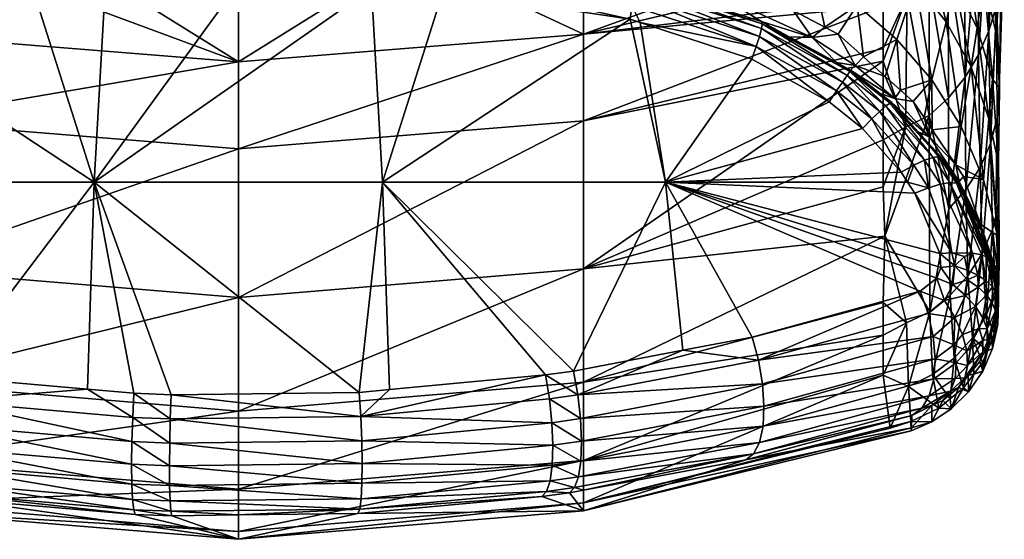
# Model space of a CAD drawing. Extents: x -0.078 to 0.077, y -0.115 to 0.03.
# Tile 11 of 256: x -0.05239 to -0.04215, y -0.06597 to -0.06057. Entities that reach past the tile are written whole.
import ezdxf

# ---------------------------------------------------------------- set-up
doc = ezdxf.new("R2010")
doc.units = 0
doc.layers.add('mesh', color=7, linetype='CONTINUOUS')

msp = doc.modelspace()

# ---------------------------------------------------------------- meshes
at = {"layer": 'mesh'}
mesh = msp.add_polyface(dxfattribs=at)
corners = [(-0.051516, -0.059713, 0.12284), (-0.050114, -0.059653, 0.121961), (-0.050114, -0.059672, 0.12295), (-0.050114, -0.059389, 0.116163), (-0.048712, -0.059713, 0.12284), (-0.048982, -0.059412, 0.116168), (-0.04854, -0.059457, 0.116169), (-0.047745, -0.059539, 0.11617), (-0.04802, -0.059862, 0.128856), (-0.04768, -0.059912, 0.128822), (-0.050114, -0.059787, 0.12895), (-0.046526, -0.059272, 0.078022), (-0.048314, -0.058956, 0.077087), (-0.048314, -0.059888, 0.078846), (-0.046526, -0.061621, 0.086319), (-0.050114, -0.061914, 0.086281), (-0.050114, -0.063458, 0.093765), (-0.046526, -0.060721, 0.082606), (-0.050114, -0.061009, 0.082546), (-0.050114, -0.059025, 0.077056), (-0.050114, -0.059958, 0.078823), (-0.051914, -0.059888, 0.078846), (-0.050114, -0.060055, 0.129625), (-0.050114, -0.060194, 0.129748), (-0.051498, -0.060244, 0.129685), (-0.050114, -0.059805, 0.129135), (-0.052207, -0.059862, 0.128856), (-0.050114, -0.059858, 0.129313), (-0.052222, -0.059881, 0.12904), (-0.050114, -0.059942, 0.129478), (-0.052232, -0.059934, 0.129217), (-0.05224, -0.060019, 0.129382), (-0.047985, -0.060133, 0.129528), (-0.047985, -0.060272, 0.129651), (-0.04873, -0.060244, 0.129685), (-0.048006, -0.059881, 0.12904), (-0.047995, -0.059934, 0.129217), (-0.047988, -0.060019, 0.129382), (-0.051611, -0.062258, 0.130916), (-0.048616, -0.062258, 0.130916), (-0.048857, -0.064444, 0.131749), (-0.046921, -0.064262, 0.131439), (-0.048544, -0.064414, 0.131699)]
mesh.append_faces([[corners[k] for k in face] for face in [(0, 1, 2, 2), (3, 1, 0, 0), (4, 2, 1, 1), (1, 5, 4, 4), (4, 6, 7, 7), (5, 6, 4, 4), (8, 4, 9, 9), (8, 2, 4, 4), (10, 2, 8, 8), (11, 12, 13, 13), (14, 15, 16, 16), (17, 18, 15, 15), (19, 20, 13, 13), (13, 18, 17, 17), (20, 18, 13, 13), (20, 21, 18, 18), (22, 23, 24, 24), (25, 26, 10, 10), (27, 28, 25, 25), (29, 30, 27, 27), (22, 31, 29, 29), (32, 33, 34, 34), (35, 10, 8, 8), (35, 25, 10, 10), (36, 25, 35, 35), (36, 27, 25, 25), (37, 27, 36, 36), (37, 29, 27, 27), (32, 29, 37, 37), (32, 22, 29, 29), (34, 22, 32, 32), (34, 23, 22, 22), (38, 34, 39, 39), (38, 23, 34, 34), (34, 33, 39, 39), (39, 40, 38, 38), (41, 42, 39, 39)]])
mesh = msp.add_polyface(dxfattribs=at)
corners = [(-0.042288, -0.059634, 0.094993), (-0.042153, -0.059553, 0.091365), (-0.042238, -0.060713, 0.09751), (-0.043078, -0.060196, 0.104665), (-0.042905, -0.061198, 0.110243), (-0.043269, -0.060778, 0.110405), (-0.042667, -0.060195, 0.101403), (-0.04296, -0.059805, 0.101807), (-0.042833, -0.059339, 0.098959), (-0.042759, -0.060594, 0.104342), (-0.042499, -0.061062, 0.104021), (-0.042601, -0.061682, 0.110082), (-0.043302, -0.05948, 0.102212), (-0.042202, -0.061187, 0.09628), (-0.042434, -0.060656, 0.101001), (-0.042363, -0.060181, 0.097991), (-0.042277, -0.061191, 0.100601), (-0.042566, -0.059724, 0.098474), (-0.042461, -0.059176, 0.095558), (-0.042314, -0.061602, 0.1037), (-0.042734, -0.059201, 0.081317), (-0.042936, -0.060171, 0.084541), (-0.042737, -0.059985, 0.084531), (-0.042938, -0.059369, 0.081292), (-0.043164, -0.060323, 0.084548), (-0.043166, -0.059504, 0.081274), (-0.042229, -0.061592, 0.097067), (-0.042236, -0.060427, 0.090726), (-0.042313, -0.05929, 0.084481), (-0.042422, -0.060936, 0.090754), (-0.042314, -0.060687, 0.090741), (-0.042425, -0.059538, 0.0845), (-0.042227, -0.059032, 0.084461), (-0.042561, -0.06117, 0.090765), (-0.042566, -0.059771, 0.084517), (-0.042732, -0.061382, 0.090774), (-0.042934, -0.061566, 0.090781), (-0.042185, -0.060036, 0.090753), (-0.042203, -0.06128, 0.097038)]
mesh.append_faces([[corners[k] for k in face] for face in [(0, 1, 2, 2), (3, 4, 5, 5), (6, 7, 8, 8), (6, 9, 7, 7), (10, 9, 6, 6), (10, 11, 9, 9), (7, 3, 12, 12), (9, 3, 7, 7), (9, 4, 3, 3), (11, 4, 9, 9), (13, 2, 1, 1), (14, 15, 16, 16), (17, 15, 14, 14), (17, 18, 15, 15), (17, 6, 8, 8), (14, 6, 17, 17), (14, 10, 6, 6), (19, 10, 14, 14), (0, 15, 18, 18), (2, 15, 0, 0), (2, 16, 15, 15), (20, 21, 22, 22), (23, 24, 21, 21), (25, 24, 23, 23), (26, 13, 27, 27), (28, 29, 30, 30), (28, 31, 29, 29), (32, 30, 27, 27), (32, 28, 30, 30), (22, 33, 34, 34), (22, 35, 33, 33), (21, 35, 22, 22), (24, 36, 21, 21), (31, 33, 29, 29), (31, 34, 33, 33), (13, 1, 37, 37), (38, 16, 2, 2), (13, 37, 27, 27)]])
mesh = msp.add_polyface(dxfattribs=at)
corners = [(-0.04604, -0.060155, 0.128657), (-0.046206, -0.060007, 0.122047), (-0.045431, -0.06035, 0.128599), (-0.04768, -0.059912, 0.128822), (-0.047395, -0.059816, 0.122515), (-0.047745, -0.059539, 0.11617), (-0.047131, -0.059602, 0.116171), (-0.048712, -0.059713, 0.12284), (-0.045423, -0.059989, 0.116165), (-0.045949, -0.059845, 0.116168), (-0.045129, -0.06031, 0.121506), (-0.046526, -0.06316, 0.093772), (-0.043414, -0.061003, 0.08697), (-0.046526, -0.061621, 0.086319), (-0.043414, -0.060431, 0.084552), (-0.046526, -0.060721, 0.082606), (-0.046526, -0.059272, 0.078022), (-0.048314, -0.059888, 0.078846), (-0.046526, -0.059678, 0.078912), (-0.050114, -0.063458, 0.093765), (-0.050114, -0.061914, 0.086281), (-0.048006, -0.059881, 0.12904), (-0.04802, -0.059862, 0.128856), (-0.046025, -0.060429, 0.129327), (-0.045937, -0.0606, 0.129439), (-0.046043, -0.060565, 0.12945), (-0.046016, -0.060316, 0.129181), (-0.044732, -0.060851, 0.129198), (-0.046015, -0.060231, 0.129017), (-0.044699, -0.060745, 0.129051), (-0.046023, -0.060177, 0.12884), (-0.044678, -0.060664, 0.128886), (-0.047985, -0.060133, 0.129528), (-0.047985, -0.060272, 0.129651), (-0.047988, -0.060019, 0.129382), (-0.047995, -0.059934, 0.129217), (-0.048616, -0.062258, 0.130916), (-0.045673, -0.062258, 0.130358), (-0.04663, -0.064221, 0.131368), (-0.045493, -0.064005, 0.130988), (-0.046654, -0.059651, 0.116172)]
mesh.append_faces([[corners[k] for k in face] for face in [(0, 1, 2, 2), (0, 3, 1, 1), (4, 5, 6, 6), (7, 5, 4, 4), (3, 4, 1, 1), (3, 7, 4, 4), (8, 1, 9, 9), (8, 10, 1, 1), (11, 12, 13, 13), (13, 14, 15, 15), (16, 17, 18, 18), (13, 19, 11, 11), (15, 20, 13, 13), (17, 15, 18, 18), (21, 22, 3, 3), (23, 24, 25, 25), (26, 27, 23, 23), (28, 29, 26, 26), (30, 31, 28, 28), (0, 21, 3, 3), (32, 25, 33, 33), (32, 23, 25, 25), (34, 23, 32, 32), (34, 26, 23, 23), (35, 26, 34, 34), (35, 28, 26, 26), (21, 28, 35, 35), (21, 30, 28, 28), (0, 30, 21, 21), (0, 2, 30, 30), (36, 25, 37, 37), (36, 33, 25, 25), (25, 24, 37, 37), (38, 37, 39, 39), (38, 36, 37, 37), (4, 6, 40, 40), (40, 9, 1, 1), (1, 4, 40, 40)]])
mesh = msp.add_polyface(dxfattribs=at)
corners = [(-0.045106, -0.060076, 0.116163), (-0.045423, -0.059989, 0.116165), (-0.04513, -0.05967, 0.111054), (-0.044617, -0.059872, 0.110892), (-0.044298, -0.059355, 0.105639), (-0.044926, -0.060171, 0.116163), (-0.044133, -0.060121, 0.110729), (-0.043852, -0.059584, 0.105314), (-0.044348, -0.060476, 0.116162), (-0.044019, -0.060649, 0.116162), (-0.045949, -0.059845, 0.116168), (-0.044677, -0.060592, 0.128526), (-0.04415, -0.060757, 0.120923), (-0.04439, -0.060749, 0.128513), (-0.045129, -0.06031, 0.121506), (-0.045431, -0.06035, 0.128599), (-0.046206, -0.060007, 0.122047), (-0.046526, -0.060721, 0.082606), (-0.043414, -0.059977, 0.08276), (-0.043414, -0.059591, 0.081265), (-0.043414, -0.060345, 0.084186), (-0.043414, -0.060431, 0.084552), (-0.046526, -0.061621, 0.086319), (-0.043414, -0.060872, 0.086417), (-0.043414, -0.061003, 0.08697), (-0.046526, -0.059678, 0.078912), (-0.044671, -0.060613, 0.128709), (-0.043899, -0.061016, 0.128491), (-0.044678, -0.060664, 0.128886), (-0.043788, -0.061151, 0.128848), (-0.044699, -0.060745, 0.129051), (-0.043835, -0.061219, 0.129015), (-0.044732, -0.060851, 0.129198), (-0.043898, -0.061311, 0.129164), (-0.044777, -0.06098, 0.129323), (-0.043975, -0.061424, 0.129289), (-0.045937, -0.0606, 0.129439), (-0.046025, -0.060429, 0.129327), (-0.046016, -0.060316, 0.129181), (-0.046015, -0.060231, 0.129017), (-0.046023, -0.060177, 0.12884), (-0.045673, -0.062258, 0.130358)]
mesh.append_faces([[corners[k] for k in face] for face in [(0, 1, 2, 2), (3, 2, 4, 4), (3, 0, 2, 2), (5, 0, 3, 3), (3, 6, 5, 5), (4, 7, 3, 3), (6, 8, 5, 5), (6, 9, 8, 8), (1, 10, 2, 2), (11, 12, 13, 13), (11, 14, 12, 12), (15, 14, 11, 11), (15, 16, 14, 14), (0, 14, 1, 1), (14, 8, 12, 12), (14, 5, 8, 8), (0, 5, 14, 14), (17, 18, 19, 19), (17, 20, 18, 18), (17, 21, 20, 20), (22, 23, 21, 21), (24, 23, 22, 22), (25, 17, 19, 19), (26, 13, 27, 27), (11, 13, 26, 26), (28, 26, 29, 29), (30, 28, 31, 31), (32, 30, 33, 33), (34, 32, 35, 35), (34, 36, 32, 32), (37, 32, 36, 36), (38, 30, 32, 32), (39, 28, 30, 30), (40, 26, 28, 28), (15, 26, 40, 40), (15, 11, 26, 26), (41, 36, 34, 34)]])
mesh = msp.add_polyface(dxfattribs=at)
corners = [(-0.043444, -0.059862, 0.104989), (-0.044133, -0.060121, 0.110729), (-0.043852, -0.059584, 0.105314), (-0.043681, -0.060421, 0.110566), (-0.044617, -0.059872, 0.110892), (-0.043269, -0.060778, 0.110405), (-0.043232, -0.061304, 0.116163), (-0.043391, -0.061161, 0.116163), (-0.044019, -0.060649, 0.116162), (-0.043881, -0.060722, 0.116162), (-0.043618, -0.060957, 0.116162), (-0.043078, -0.060196, 0.104665), (-0.043302, -0.05948, 0.102212), (-0.043414, -0.059977, 0.08276), (-0.043166, -0.059504, 0.081274), (-0.043414, -0.059591, 0.081265), (-0.043164, -0.060323, 0.084548), (-0.043414, -0.060345, 0.084186), (-0.043414, -0.060872, 0.086417), (-0.043414, -0.061003, 0.08697), (-0.043414, -0.060431, 0.084552), (-0.043179, -0.061688, 0.090772), (-0.043291, -0.061391, 0.120314), (-0.043443, -0.061338, 0.128491), (-0.043751, -0.061097, 0.128484), (-0.043899, -0.061016, 0.128491), (-0.043703, -0.061047, 0.120622), (-0.04415, -0.060757, 0.120923), (-0.044348, -0.060476, 0.116162), (-0.04439, -0.060749, 0.128513), (-0.04376, -0.06111, 0.128669), (-0.044671, -0.060613, 0.128709), (-0.043788, -0.061151, 0.128848), (-0.043383, -0.061468, 0.128861), (-0.043835, -0.061219, 0.129015), (-0.044678, -0.060664, 0.128886), (-0.043898, -0.061311, 0.129164), (-0.044699, -0.060745, 0.129051), (-0.043975, -0.061424, 0.129289), (-0.044732, -0.060851, 0.129198)]
mesh.append_faces([[corners[k] for k in face] for face in [(0, 1, 2, 2), (3, 1, 0, 0), (4, 2, 1, 1), (5, 6, 7, 7), (3, 8, 1, 1), (3, 9, 8, 8), (10, 9, 3, 3), (11, 0, 12, 12), (11, 3, 0, 0), (5, 3, 11, 11), (5, 10, 3, 3), (7, 10, 5, 5), (13, 14, 15, 15), (13, 16, 14, 14), (17, 16, 13, 13), (16, 18, 19, 19), (16, 20, 18, 18), (17, 20, 16, 16), (19, 21, 16, 16), (22, 23, 24, 24), (24, 25, 26, 26), (27, 8, 9, 9), (27, 28, 8, 8), (26, 9, 10, 10), (26, 27, 9, 9), (25, 27, 26, 26), (25, 29, 27, 27), (26, 22, 24, 24), (26, 7, 22, 22), (10, 7, 26, 26), (30, 24, 23, 23), (30, 25, 24, 24), (31, 25, 30, 30), (32, 30, 33, 33), (32, 31, 30, 30), (34, 35, 32, 32), (36, 37, 34, 34), (38, 39, 36, 36)]])
mesh = msp.add_polyface(dxfattribs=at)
corners = [(-0.050114, -0.059672, 0.12295), (-0.050114, -0.059787, 0.12895), (-0.052207, -0.059862, 0.128856), (-0.052548, -0.059912, 0.128822), (-0.051516, -0.059713, 0.12284), (-0.052832, -0.059816, 0.122515), (-0.054188, -0.060155, 0.128657), (-0.054021, -0.060007, 0.122047), (-0.054796, -0.06035, 0.128599), (-0.053654, -0.059707, 0.116167), (-0.05428, -0.059846, 0.116165), (-0.055099, -0.06031, 0.121506), (-0.050114, -0.061009, 0.082546), (-0.051914, -0.059888, 0.078846), (-0.053702, -0.059678, 0.078912), (-0.053702, -0.061621, 0.086319), (-0.050114, -0.061914, 0.086281), (-0.053702, -0.060721, 0.082606), (-0.056814, -0.059597, 0.081263), (-0.054204, -0.060177, 0.12884), (-0.054202, -0.060429, 0.129327), (-0.054185, -0.060565, 0.12945), (-0.05429, -0.0606, 0.129439), (-0.052222, -0.059881, 0.12904), (-0.052232, -0.059934, 0.129217), (-0.054212, -0.060231, 0.129017), (-0.05224, -0.060019, 0.129382), (-0.054211, -0.060316, 0.129181), (-0.052243, -0.060133, 0.129528), (-0.052242, -0.060272, 0.129651), (-0.050114, -0.059805, 0.129135), (-0.050114, -0.059858, 0.129313), (-0.050114, -0.059942, 0.129478), (-0.050114, -0.060055, 0.129625), (-0.051498, -0.060244, 0.129685), (-0.051611, -0.062258, 0.130916), (-0.054554, -0.062258, 0.130358), (-0.050114, -0.060194, 0.129748)]
mesh.append_faces([[corners[k] for k in face] for face in [(0, 1, 2, 2), (3, 4, 2, 2), (3, 5, 4, 4), (6, 5, 3, 3), (6, 7, 5, 5), (8, 7, 6, 6), (7, 9, 5, 5), (7, 10, 9, 9), (11, 10, 7, 7), (12, 13, 14, 14), (12, 15, 16, 16), (12, 17, 15, 15), (14, 17, 12, 12), (14, 18, 17, 17), (19, 6, 3, 3), (20, 21, 22, 22), (19, 8, 6, 6), (23, 3, 2, 2), (23, 19, 3, 3), (24, 19, 23, 23), (24, 25, 19, 19), (26, 25, 24, 24), (26, 27, 25, 25), (28, 27, 26, 26), (28, 20, 27, 27), (29, 20, 28, 28), (29, 21, 20, 20), (30, 23, 2, 2), (31, 24, 23, 23), (32, 26, 24, 24), (33, 28, 26, 26), (34, 28, 33, 33), (34, 29, 28, 28), (35, 29, 34, 34), (35, 21, 29, 29), (36, 21, 35, 35), (36, 22, 21, 21), (34, 37, 35, 35)]])
mesh = msp.add_polyface(dxfattribs=at)
corners = [(-0.043269, -0.060778, 0.110405), (-0.042905, -0.061198, 0.110243), (-0.043232, -0.061304, 0.116163), (-0.042371, -0.06223, 0.109922), (-0.042601, -0.061682, 0.110082), (-0.042499, -0.061062, 0.104021), (-0.042657, -0.062081, 0.116163), (-0.043099, -0.061423, 0.116163), (-0.042988, -0.061588, 0.116163), (-0.042903, -0.061714, 0.116163), (-0.042434, -0.060656, 0.101001), (-0.042277, -0.061191, 0.100601), (-0.042314, -0.061602, 0.1037), (-0.042729, -0.062538, 0.097016), (-0.042561, -0.06117, 0.090765), (-0.042732, -0.061382, 0.090774), (-0.042552, -0.062335, 0.097024), (-0.042314, -0.060687, 0.090741), (-0.042406, -0.062107, 0.097036), (-0.042297, -0.061857, 0.09705), (-0.042422, -0.060936, 0.090754), (-0.042236, -0.060427, 0.090726), (-0.042229, -0.061592, 0.097067), (-0.042936, -0.060171, 0.084541), (-0.042934, -0.061566, 0.090781), (-0.043164, -0.060323, 0.084548), (-0.043179, -0.061688, 0.090772), (-0.042622, -0.062252, 0.119682), (-0.042802, -0.062008, 0.128553), (-0.043048, -0.061736, 0.128525), (-0.043322, -0.061433, 0.128494), (-0.042927, -0.061793, 0.12), (-0.043291, -0.061391, 0.120314), (-0.042833, -0.061994, 0.128744), (-0.043341, -0.061437, 0.128681), (-0.042894, -0.062002, 0.128928), (-0.043383, -0.061468, 0.128861), (-0.042982, -0.062032, 0.129099), (-0.043094, -0.062083, 0.129249), (-0.043446, -0.061524, 0.12903), (-0.042203, -0.06128, 0.097038), (-0.042238, -0.060713, 0.09751), (-0.042202, -0.061187, 0.09628), (-0.042213, -0.062065, 0.103421)]
mesh.append_faces([[corners[k] for k in face] for face in [(0, 1, 2, 2), (3, 4, 5, 5), (3, 6, 4, 4), (1, 7, 2, 2), (1, 8, 7, 7), (9, 8, 1, 1), (4, 9, 1, 1), (6, 9, 4, 4), (10, 11, 12, 12), (12, 3, 5, 5), (13, 14, 15, 15), (13, 16, 14, 14), (17, 18, 19, 19), (17, 20, 18, 18), (21, 19, 22, 22), (21, 17, 19, 19), (23, 24, 15, 15), (25, 26, 24, 24), (20, 16, 18, 18), (20, 14, 16, 16), (27, 28, 29, 29), (29, 30, 31, 31), (31, 8, 9, 9), (31, 7, 8, 8), (32, 7, 31, 31), (31, 27, 29, 29), (9, 6, 31, 31), (33, 29, 28, 28), (34, 29, 33, 33), (35, 34, 33, 33), (36, 34, 35, 35), (37, 36, 35, 35), (38, 39, 37, 37), (40, 41, 42, 42), (12, 11, 43, 43), (40, 43, 11, 11), (22, 40, 42, 42), (22, 43, 40, 40)]])
mesh = msp.add_polyface(dxfattribs=at)
corners = [(-0.043414, -0.062309, 0.093805), (-0.043179, -0.061688, 0.090772), (-0.043414, -0.061818, 0.09076), (-0.043414, -0.061003, 0.08697), (-0.042927, -0.061793, 0.12), (-0.043443, -0.061338, 0.128491), (-0.043291, -0.061391, 0.120314), (-0.043322, -0.061433, 0.128494), (-0.043232, -0.061304, 0.116163), (-0.043099, -0.061423, 0.116163), (-0.043391, -0.061161, 0.116163), (-0.046526, -0.06316, 0.093772), (-0.043341, -0.061437, 0.128681), (-0.043048, -0.061736, 0.128525), (-0.04376, -0.06111, 0.128669), (-0.043383, -0.061468, 0.128861), (-0.043446, -0.061524, 0.12903), (-0.042982, -0.062032, 0.129099), (-0.043788, -0.061151, 0.128848), (-0.043835, -0.061219, 0.129015), (-0.043529, -0.061603, 0.129179), (-0.043094, -0.062083, 0.129249), (-0.043898, -0.061311, 0.129164), (-0.043225, -0.062154, 0.129374), (-0.043628, -0.061702, 0.129305), (-0.043975, -0.061424, 0.129289), (-0.045673, -0.062258, 0.130358), (-0.043158, -0.062258, 0.129397), (-0.044777, -0.06098, 0.129323), (-0.044773, -0.063869, 0.130747), (-0.045493, -0.064005, 0.130988), (-0.043084, -0.062373, 0.129422), (-0.043396, -0.062821, 0.097035), (-0.043414, -0.063508, 0.101241), (-0.04317, -0.063722, 0.103364), (-0.042934, -0.061566, 0.090781), (-0.042927, -0.063605, 0.103376), (-0.042814, -0.063145, 0.129656), (-0.042854, -0.063255, 0.129723), (-0.043028, -0.063392, 0.129864), (-0.042822, -0.063002, 0.129597)]
mesh.append_faces([[corners[k] for k in face] for face in [(0, 1, 2, 2), (3, 2, 1, 1), (4, 5, 6, 6), (4, 7, 5, 5), (6, 8, 9, 9), (10, 8, 6, 6), (11, 2, 3, 3), (0, 2, 11, 11), (12, 7, 13, 13), (12, 5, 7, 7), (14, 5, 12, 12), (15, 14, 12, 12), (16, 15, 17, 17), (16, 18, 15, 15), (19, 18, 16, 16), (20, 16, 21, 21), (20, 19, 16, 16), (22, 19, 20, 20), (23, 20, 21, 21), (24, 20, 23, 23), (24, 22, 20, 20), (25, 22, 24, 24), (26, 23, 27, 27), (26, 24, 23, 23), (25, 24, 26, 26), (26, 28, 25, 25), (26, 29, 30, 30), (27, 31, 26, 26), (0, 32, 1, 1), (32, 33, 34, 34), (32, 35, 1, 1), (34, 36, 32, 32), (0, 11, 32, 32), (26, 37, 38, 38), (26, 39, 29, 29), (26, 38, 39, 39), (26, 40, 37, 37), (26, 31, 40, 40)]])
mesh = msp.add_polyface(dxfattribs=at)
corners = [(-0.042578, -0.062199, 0.116163), (-0.042657, -0.062081, 0.116163), (-0.042371, -0.06223, 0.109922), (-0.042297, -0.061857, 0.09705), (-0.042275, -0.06275, 0.103389), (-0.04224, -0.062617, 0.103392), (-0.042732, -0.061382, 0.090774), (-0.042934, -0.061566, 0.090781), (-0.042729, -0.062538, 0.097016), (-0.042207, -0.062963, 0.109768), (-0.042222, -0.062796, 0.109371), (-0.042209, -0.062343, 0.1034), (-0.042217, -0.062481, 0.103396), (-0.042229, -0.061592, 0.097067), (-0.042383, -0.063002, 0.103383), (-0.042406, -0.062107, 0.097036), (-0.042622, -0.062252, 0.119682), (-0.042693, -0.062175, 0.128578), (-0.042802, -0.062008, 0.128553), (-0.042387, -0.062764, 0.119359), (-0.042616, -0.062294, 0.128597), (-0.04245, -0.062687, 0.128675), (-0.042927, -0.061793, 0.12), (-0.042651, -0.062269, 0.12879), (-0.042833, -0.061994, 0.128744), (-0.042718, -0.062264, 0.128976), (-0.042894, -0.062002, 0.128928), (-0.042816, -0.062281, 0.129148), (-0.042982, -0.062032, 0.129099), (-0.04294, -0.062318, 0.129299), (-0.043094, -0.062083, 0.129249), (-0.043158, -0.062258, 0.129397), (-0.043084, -0.062373, 0.129422), (-0.043225, -0.062154, 0.129374), (-0.042314, -0.061602, 0.1037), (-0.042213, -0.062065, 0.103421), (-0.042223, -0.062818, 0.109763), (-0.042406, -0.062691, 0.116163), (-0.043396, -0.062821, 0.097035), (-0.042927, -0.063605, 0.103376), (-0.042485, -0.062996, 0.129303)]
mesh.append_faces([[corners[k] for k in face] for face in [(0, 1, 2, 2), (3, 4, 5, 5), (6, 7, 8, 8), (9, 10, 11, 11), (12, 11, 13, 13), (12, 9, 11, 11), (3, 14, 4, 4), (3, 15, 14, 14), (13, 5, 12, 12), (13, 3, 5, 5), (16, 17, 18, 18), (19, 17, 16, 16), (19, 20, 17, 17), (21, 20, 19, 19), (22, 1, 16, 16), (1, 0, 16, 16), (23, 17, 20, 20), (24, 17, 23, 23), (24, 18, 17, 17), (25, 24, 23, 23), (26, 24, 25, 25), (27, 26, 25, 25), (28, 26, 27, 27), (29, 28, 27, 27), (30, 28, 29, 29), (31, 29, 32, 32), (31, 30, 29, 29), (33, 30, 31, 31), (10, 34, 35, 35), (10, 36, 34, 34), (37, 0, 2, 2), (36, 2, 34, 34), (11, 10, 35, 35), (13, 11, 35, 35), (38, 39, 7, 7), (16, 37, 19, 19), (16, 0, 37, 37), (27, 25, 40, 40)]])
mesh = msp.add_polyface(dxfattribs=at)
corners = [(-0.042716, -0.063433, 0.103376), (-0.042552, -0.062335, 0.097024), (-0.042729, -0.062538, 0.097016), (-0.042532, -0.063231, 0.103379), (-0.042934, -0.061566, 0.090781), (-0.042927, -0.063605, 0.103376), (-0.042218, -0.063238, 0.109777), (-0.04224, -0.062617, 0.103392), (-0.042275, -0.06275, 0.103389), (-0.042206, -0.063101, 0.109773), (-0.042217, -0.062481, 0.103396), (-0.042207, -0.062963, 0.109768), (-0.042406, -0.062107, 0.097036), (-0.042383, -0.063002, 0.103383), (-0.042234, -0.063181, 0.116163), (-0.042241, -0.06322, 0.119069), (-0.042387, -0.062764, 0.119359), (-0.04225, -0.063263, 0.122576), (-0.04245, -0.062687, 0.128675), (-0.04225, -0.063266, 0.12246), (-0.042406, -0.062691, 0.116163), (-0.042223, -0.062818, 0.109763), (-0.042371, -0.06223, 0.109922), (-0.042214, -0.06341, 0.116163), (-0.042222, -0.062796, 0.109371), (-0.042274, -0.063103, 0.128759), (-0.042299, -0.063066, 0.128903), (-0.042616, -0.062294, 0.128597), (-0.042343, -0.063035, 0.129042), (-0.042718, -0.062264, 0.128976), (-0.042387, -0.063014, 0.129152), (-0.042485, -0.062996, 0.129303), (-0.042698, -0.062993, 0.129512), (-0.042816, -0.062281, 0.129148), (-0.042651, -0.062269, 0.12879), (-0.04294, -0.062318, 0.129299), (-0.043084, -0.062373, 0.129422), (-0.042822, -0.063002, 0.129597), (-0.042568, -0.063031, 0.129427), (-0.042667, -0.06313, 0.129561), (-0.042814, -0.063145, 0.129656), (-0.042539, -0.063174, 0.129468), (-0.042429, -0.063225, 0.129358), (-0.042341, -0.063283, 0.129233)]
mesh.append_faces([[corners[k] for k in face] for face in [(0, 1, 2, 2), (0, 3, 1, 1), (2, 4, 5, 5), (6, 7, 8, 8), (9, 7, 6, 6), (10, 9, 11, 11), (10, 7, 9, 9), (12, 3, 13, 13), (12, 1, 3, 3), (14, 15, 16, 16), (16, 17, 18, 18), (15, 19, 16, 16), (20, 21, 14, 14), (20, 22, 21, 21), (23, 14, 21, 21), (11, 21, 24, 24), (11, 23, 21, 21), (17, 25, 18, 18), (16, 20, 14, 14), (26, 18, 25, 25), (26, 27, 18, 18), (28, 27, 26, 26), (29, 30, 31, 31), (29, 28, 30, 30), (32, 33, 31, 31), (34, 27, 28, 28), (29, 34, 28, 28), (35, 33, 32, 32), (36, 32, 37, 37), (36, 35, 32, 32), (38, 32, 31, 31), (39, 37, 32, 32), (39, 40, 37, 37), (38, 39, 32, 32), (31, 41, 38, 38), (30, 42, 31, 31), (28, 43, 30, 30)]])
mesh = msp.add_polyface(dxfattribs=at)
corners = [(-0.053702, -0.065675, 0.123803), (-0.053699, -0.065445, 0.130409), (-0.053109, -0.065546, 0.130581), (-0.056814, -0.064839, 0.116163), (-0.053702, -0.065591, 0.116284), (-0.053702, -0.065149, 0.108765), (-0.057107, -0.064843, 0.121293), (-0.057108, -0.064816, 0.12258), (-0.057109, -0.064791, 0.123772), (-0.055142, -0.065199, 0.129988), (-0.056895, -0.064749, 0.129179), (-0.053702, -0.06316, 0.093772), (-0.056814, -0.063577, 0.101229), (-0.053702, -0.064338, 0.101257), (-0.056814, -0.06245, 0.09405), (-0.056814, -0.062916, 0.097021), (-0.056814, -0.063595, 0.101344), (-0.056814, -0.063816, 0.103386), (-0.050114, -0.065887, 0.116302), (-0.050114, -0.065447, 0.108784), (-0.050114, -0.064638, 0.101269), (-0.050114, -0.063458, 0.093765), (-0.050114, -0.061914, 0.086281), (-0.053702, -0.061621, 0.086319), (-0.053156, -0.065495, 0.130823), (-0.055219, -0.065138, 0.130218), (-0.056996, -0.064675, 0.129393), (-0.055267, -0.064166, 0.130874), (-0.053147, -0.064283, 0.131476), (-0.053185, -0.06453, 0.131506), (-0.054737, -0.064006, 0.130991), (-0.055205, -0.063925, 0.130848), (-0.055277, -0.065019, 0.13043), (-0.053191, -0.065384, 0.131047), (-0.055312, -0.064851, 0.130612), (-0.053212, -0.06522, 0.131238), (-0.055322, -0.064644, 0.130752), (-0.053219, -0.065014, 0.131384), (-0.055307, -0.064411, 0.130841), (-0.053209, -0.06478, 0.131475), (-0.056979, -0.06346, 0.129994), (-0.054554, -0.062258, 0.130358), (-0.051611, -0.062258, 0.130916), (-0.056814, -0.064394, 0.108718), (-0.0572, -0.063392, 0.129864), (-0.057373, -0.063255, 0.129723)]
mesh.append_faces([[corners[k] for k in face] for face in [(0, 1, 2, 2), (3, 4, 5, 5), (6, 0, 4, 4), (7, 8, 0, 0), (9, 0, 10, 10), (9, 1, 0, 0), (11, 12, 13, 13), (14, 15, 11, 11), (16, 17, 13, 13), (18, 4, 0, 0), (19, 5, 4, 4), (20, 13, 5, 5), (21, 11, 13, 13), (22, 23, 11, 11), (9, 24, 1, 1), (9, 25, 24, 24), (26, 25, 9, 9), (24, 2, 1, 1), (27, 28, 29, 29), (27, 30, 28, 28), (31, 30, 27, 27), (32, 24, 25, 25), (33, 24, 32, 32), (34, 33, 32, 32), (35, 33, 34, 34), (36, 35, 34, 34), (37, 35, 36, 36), (38, 37, 36, 36), (39, 37, 38, 38), (27, 39, 38, 38), (29, 39, 27, 27), (31, 40, 41, 41), (41, 30, 31, 31), (41, 28, 30, 30), (42, 28, 41, 41), (13, 43, 5, 5), (44, 45, 41, 41)]])
mesh = msp.add_polyface(dxfattribs=at)
corners = [(-0.050114, -0.065969, 0.123814), (-0.053109, -0.065546, 0.130581), (-0.051185, -0.06571, 0.130854), (-0.053702, -0.065675, 0.123803), (-0.050114, -0.065887, 0.116302), (-0.050114, -0.065447, 0.108784), (-0.053702, -0.065591, 0.116284), (-0.050114, -0.064638, 0.101269), (-0.053702, -0.065149, 0.108765), (-0.050114, -0.063458, 0.093765), (-0.053702, -0.064338, 0.101257), (-0.050114, -0.061914, 0.086281), (-0.053702, -0.06316, 0.093772), (-0.053156, -0.065495, 0.130823), (-0.051202, -0.065664, 0.131102), (-0.050804, -0.065724, 0.130877), (-0.050815, -0.065678, 0.131125), (-0.051212, -0.064703, 0.131797), (-0.051199, -0.064452, 0.131764), (-0.050821, -0.064718, 0.131822), (-0.051683, -0.06441, 0.131692), (-0.053185, -0.06453, 0.131506), (-0.053147, -0.064283, 0.131476), (-0.053191, -0.065384, 0.131047), (-0.051215, -0.065556, 0.131331), (-0.050823, -0.065571, 0.131355), (-0.053212, -0.06522, 0.131238), (-0.051222, -0.065395, 0.131526), (-0.050828, -0.06541, 0.13155), (-0.053219, -0.065014, 0.131384), (-0.051225, -0.06519, 0.131674), (-0.050829, -0.065205, 0.131699), (-0.053209, -0.06478, 0.131475), (-0.051221, -0.064954, 0.131767), (-0.050827, -0.064969, 0.131791), (-0.051611, -0.062258, 0.130916), (-0.050813, -0.064467, 0.131788)]
mesh.append_faces([[corners[k] for k in face] for face in [(0, 1, 2, 2), (0, 3, 1, 1), (4, 3, 0, 0), (5, 6, 4, 4), (7, 8, 5, 5), (9, 10, 7, 7), (11, 12, 9, 9), (13, 2, 1, 1), (14, 2, 13, 13), (14, 15, 2, 2), (16, 15, 14, 14), (17, 18, 19, 19), (17, 20, 18, 18), (21, 20, 17, 17), (21, 22, 20, 20), (23, 14, 13, 13), (24, 14, 23, 23), (24, 16, 14, 14), (25, 16, 24, 24), (26, 24, 23, 23), (27, 24, 26, 26), (27, 25, 24, 24), (28, 25, 27, 27), (29, 27, 26, 26), (30, 27, 29, 29), (30, 28, 27, 27), (31, 28, 30, 30), (32, 30, 29, 29), (33, 30, 32, 32), (33, 31, 30, 30), (34, 31, 33, 33), (21, 33, 32, 32), (17, 33, 21, 21), (17, 34, 33, 33), (19, 34, 17, 17), (35, 36, 18, 18), (35, 20, 22, 22), (18, 20, 35, 35)]])
mesh = msp.add_polyface(dxfattribs=at)
corners = [(-0.050114, -0.065969, 0.123814), (-0.050114, -0.065716, 0.130864), (-0.048873, -0.065702, 0.13084), (-0.050804, -0.065724, 0.130877), (-0.051185, -0.06571, 0.130854), (-0.046526, -0.065675, 0.123803), (-0.046526, -0.065591, 0.116284), (-0.050114, -0.065887, 0.116302), (-0.046526, -0.065149, 0.108765), (-0.050114, -0.065447, 0.108784), (-0.046526, -0.064338, 0.101257), (-0.050114, -0.064638, 0.101269), (-0.046526, -0.06316, 0.093772), (-0.050114, -0.063458, 0.093765), (-0.050815, -0.065678, 0.131125), (-0.048853, -0.065655, 0.131088), (-0.048841, -0.064694, 0.131783), (-0.048857, -0.064444, 0.131749), (-0.048544, -0.064414, 0.131699), (-0.050813, -0.064467, 0.131788), (-0.050821, -0.064718, 0.131822), (-0.051199, -0.064452, 0.131764), (-0.046921, -0.064262, 0.131439), (-0.046881, -0.064509, 0.13147), (-0.046961, -0.065525, 0.130547), (-0.046912, -0.065474, 0.130788), (-0.050823, -0.065571, 0.131355), (-0.048839, -0.065548, 0.131317), (-0.046875, -0.065362, 0.131011), (-0.050828, -0.06541, 0.13155), (-0.04883, -0.065386, 0.131512), (-0.050829, -0.065205, 0.131699), (-0.048827, -0.065181, 0.13166), (-0.046852, -0.065198, 0.131202), (-0.050827, -0.064969, 0.131791), (-0.048831, -0.064945, 0.131752), (-0.046845, -0.064993, 0.131347), (-0.046855, -0.064758, 0.131439), (-0.051611, -0.062258, 0.130916), (-0.048616, -0.062258, 0.130916)]
mesh.append_faces([[corners[k] for k in face] for face in [(0, 1, 2, 2), (0, 3, 1, 1), (4, 3, 0, 0), (5, 0, 2, 2), (6, 7, 0, 0), (8, 9, 7, 7), (10, 11, 9, 9), (12, 13, 11, 11), (14, 1, 3, 3), (15, 1, 14, 14), (16, 17, 18, 18), (16, 19, 17, 17), (20, 19, 16, 16), (20, 21, 19, 19), (22, 16, 18, 18), (22, 23, 16, 16), (15, 2, 1, 1), (15, 24, 2, 2), (25, 24, 15, 15), (26, 15, 14, 14), (27, 15, 26, 26), (27, 25, 15, 15), (28, 25, 27, 27), (29, 27, 26, 26), (30, 27, 29, 29), (30, 28, 27, 27), (31, 30, 29, 29), (32, 30, 31, 31), (32, 33, 30, 30), (34, 32, 31, 31), (35, 32, 34, 34), (35, 36, 32, 32), (20, 35, 34, 34), (16, 35, 20, 20), (16, 37, 35, 35), (38, 17, 19, 19), (39, 18, 17, 17)]])
mesh = msp.add_polyface(dxfattribs=at)
corners = [(-0.046674, -0.065485, 0.130479), (-0.046526, -0.065675, 0.123803), (-0.046961, -0.065525, 0.130547), (-0.046527, -0.065458, 0.130432), (-0.044839, -0.065144, 0.129892), (-0.043414, -0.064264, 0.108728), (-0.046526, -0.065149, 0.108765), (-0.046526, -0.065591, 0.116284), (-0.043414, -0.063848, 0.10335), (-0.046526, -0.064338, 0.101257), (-0.048873, -0.065702, 0.13084), (-0.050114, -0.065969, 0.123814), (-0.050114, -0.065887, 0.116302), (-0.050114, -0.065447, 0.108784), (-0.046526, -0.06316, 0.093772), (-0.050114, -0.064638, 0.101269), (-0.046587, -0.064467, 0.131398), (-0.046881, -0.064509, 0.13147), (-0.046921, -0.064262, 0.131439), (-0.04663, -0.064221, 0.131368), (-0.045493, -0.064005, 0.130988), (-0.046912, -0.065474, 0.130788), (-0.04662, -0.065432, 0.13072), (-0.044759, -0.065081, 0.13012), (-0.046875, -0.065362, 0.131011), (-0.04658, -0.06532, 0.130941), (-0.046852, -0.065198, 0.131202), (-0.04883, -0.065386, 0.131512), (-0.046555, -0.065156, 0.131131), (-0.044698, -0.064962, 0.130331), (-0.046845, -0.064993, 0.131347), (-0.048827, -0.065181, 0.13166), (-0.046548, -0.06495, 0.131276), (-0.044661, -0.064793, 0.130511), (-0.046855, -0.064758, 0.131439), (-0.048831, -0.064945, 0.131752), (-0.046559, -0.064715, 0.131367), (-0.044651, -0.064586, 0.13065), (-0.048841, -0.064694, 0.131783), (-0.044667, -0.064353, 0.130739), (-0.048616, -0.062258, 0.130916), (-0.043396, -0.062821, 0.097035)]
mesh.append_faces([[corners[k] for k in face] for face in [(0, 1, 2, 2), (0, 3, 1, 1), (4, 1, 3, 3), (5, 6, 7, 7), (8, 9, 6, 6), (1, 10, 2, 2), (7, 11, 1, 1), (6, 12, 7, 7), (9, 13, 6, 6), (14, 15, 9, 9), (16, 17, 18, 18), (16, 19, 20, 20), (18, 19, 16, 16), (21, 0, 2, 2), (22, 0, 21, 21), (22, 3, 0, 0), (23, 3, 22, 22), (24, 22, 21, 21), (25, 22, 24, 24), (25, 23, 22, 22), (26, 24, 27, 27), (26, 25, 24, 24), (28, 25, 26, 26), (28, 29, 25, 25), (30, 26, 31, 31), (30, 28, 26, 26), (32, 28, 30, 30), (32, 33, 28, 28), (34, 30, 35, 35), (34, 32, 30, 30), (36, 32, 34, 34), (36, 37, 32, 32), (17, 34, 38, 38), (17, 36, 34, 34), (16, 36, 17, 17), (16, 39, 36, 36), (18, 40, 19, 19), (41, 14, 9, 9)]])
mesh = msp.add_polyface(dxfattribs=at)
corners = [(-0.042729, -0.062538, 0.097016), (-0.042927, -0.063605, 0.103376), (-0.042716, -0.063433, 0.103376), (-0.042218, -0.063238, 0.109777), (-0.042275, -0.06275, 0.103389), (-0.042245, -0.063374, 0.109782), (-0.042339, -0.063636, 0.109788), (-0.042383, -0.063002, 0.103383), (-0.042387, -0.062764, 0.119359), (-0.04225, -0.063266, 0.12246), (-0.04225, -0.063263, 0.122576), (-0.042215, -0.063494, 0.122578), (-0.042241, -0.06322, 0.119069), (-0.042429, -0.063225, 0.129358), (-0.042535, -0.063274, 0.129503), (-0.042539, -0.063174, 0.129468), (-0.042424, -0.063351, 0.129395), (-0.042341, -0.063283, 0.129233), (-0.042338, -0.063431, 0.12927), (-0.042276, -0.063345, 0.129096), (-0.042278, -0.063514, 0.129131), (-0.042237, -0.063411, 0.128951), (-0.042214, -0.06341, 0.116163), (-0.042206, -0.063101, 0.109773), (-0.042207, -0.062963, 0.109768), (-0.042274, -0.063103, 0.128759), (-0.042239, -0.06333, 0.128785), (-0.042234, -0.063181, 0.116163), (-0.042299, -0.063066, 0.128903), (-0.042687, -0.063324, 0.129649), (-0.042814, -0.063145, 0.129656), (-0.042667, -0.06313, 0.129561), (-0.042854, -0.063255, 0.129723), (-0.042774, -0.06349, 0.129754), (-0.043028, -0.063392, 0.129864), (-0.042568, -0.063031, 0.129427), (-0.042558, -0.063435, 0.12957), (-0.042485, -0.062996, 0.129303), (-0.042387, -0.063014, 0.129152), (-0.042343, -0.063035, 0.129042)]
mesh.append_faces([[corners[k] for k in face] for face in [(0, 1, 2, 2), (3, 4, 5, 5), (4, 6, 5, 5), (4, 7, 6, 6), (8, 9, 10, 10), (11, 10, 9, 9), (12, 11, 9, 9), (13, 14, 15, 15), (16, 14, 13, 13), (17, 16, 13, 13), (18, 16, 17, 17), (19, 18, 17, 17), (20, 18, 19, 19), (21, 20, 19, 19), (22, 3, 5, 5), (22, 23, 3, 3), (24, 23, 22, 22), (11, 25, 10, 10), (26, 25, 11, 11), (12, 22, 11, 11), (27, 22, 12, 12), (26, 28, 25, 25), (26, 21, 28, 28), (29, 30, 31, 31), (29, 32, 30, 30), (33, 32, 29, 29), (33, 34, 32, 32), (15, 31, 35, 35), (14, 31, 15, 15), (14, 29, 31, 31), (36, 29, 14, 14), (36, 33, 29, 29), (13, 15, 37, 37), (16, 36, 14, 14), (17, 13, 38, 38), (19, 17, 39, 39), (28, 19, 39, 39), (21, 19, 28, 28)]])
mesh = msp.add_polyface(dxfattribs=at)
corners = [(-0.04317, -0.063722, 0.103364), (-0.043414, -0.063848, 0.10335), (-0.043414, -0.064264, 0.108728), (-0.043414, -0.063508, 0.101241), (-0.04315, -0.064383, 0.109784), (-0.044839, -0.065144, 0.129892), (-0.043119, -0.064812, 0.123772), (-0.046526, -0.065675, 0.123803), (-0.043114, -0.064683, 0.129056), (-0.046526, -0.065149, 0.108765), (-0.046526, -0.064338, 0.101257), (-0.044759, -0.065081, 0.13012), (-0.043011, -0.064607, 0.129268), (-0.044708, -0.064109, 0.130772), (-0.045493, -0.064005, 0.130988), (-0.044773, -0.063869, 0.130747), (-0.046587, -0.064467, 0.131398), (-0.046527, -0.065458, 0.130432), (-0.044698, -0.064962, 0.130331), (-0.04658, -0.06532, 0.130941), (-0.042933, -0.064478, 0.129464), (-0.044661, -0.064793, 0.130511), (-0.046555, -0.065156, 0.131131), (-0.042886, -0.064303, 0.129632), (-0.044651, -0.064586, 0.13065), (-0.046548, -0.06495, 0.131276), (-0.042872, -0.064094, 0.129763), (-0.044667, -0.064353, 0.130739), (-0.046559, -0.064715, 0.131367), (-0.042892, -0.063863, 0.129848), (-0.042945, -0.063624, 0.129882), (-0.043338, -0.064815, 0.116163), (-0.043125, -0.064744, 0.116163), (-0.04312, -0.064841, 0.12261), (-0.046526, -0.065591, 0.116284), (-0.043396, -0.062821, 0.097035), (-0.043028, -0.063392, 0.129864)]
mesh.append_faces([[corners[k] for k in face] for face in [(0, 1, 2, 2), (0, 3, 1, 1), (2, 4, 0, 0), (5, 6, 7, 7), (8, 6, 5, 5), (1, 9, 2, 2), (3, 10, 1, 1), (11, 12, 8, 8), (13, 14, 15, 15), (16, 14, 13, 13), (11, 5, 17, 17), (8, 5, 11, 11), (18, 11, 19, 19), (18, 12, 11, 11), (20, 12, 18, 18), (21, 18, 22, 22), (21, 20, 18, 18), (23, 20, 21, 21), (24, 21, 25, 25), (24, 23, 21, 21), (26, 23, 24, 24), (27, 24, 28, 28), (27, 26, 24, 24), (29, 26, 27, 27), (13, 27, 16, 16), (13, 29, 27, 27), (30, 29, 13, 13), (31, 32, 4, 4), (2, 31, 4, 4), (7, 6, 33, 33), (33, 34, 7, 7), (32, 34, 33, 33), (31, 34, 32, 32), (2, 34, 31, 31), (35, 10, 3, 3), (36, 30, 13, 13), (13, 15, 36, 36)]])
mesh = msp.add_polyface(dxfattribs=at)
corners = [(-0.042673, -0.064086, 0.109793), (-0.042532, -0.063231, 0.103379), (-0.042716, -0.063433, 0.103376), (-0.042484, -0.063877, 0.109792), (-0.042245, -0.063374, 0.109782), (-0.042339, -0.063636, 0.109788), (-0.042256, -0.063836, 0.116163), (-0.042383, -0.063002, 0.103383), (-0.042215, -0.063494, 0.122578), (-0.042221, -0.063738, 0.12258), (-0.042239, -0.06333, 0.128785), (-0.042246, -0.063597, 0.128983), (-0.042287, -0.06382, 0.128854), (-0.042317, -0.063889, 0.129042), (-0.042243, -0.063677, 0.128831), (-0.042278, -0.063514, 0.129131), (-0.042376, -0.063668, 0.129339), (-0.042338, -0.063431, 0.12927), (-0.04233, -0.063782, 0.129196), (-0.042413, -0.063778, 0.129376), (-0.042377, -0.063905, 0.129231), (-0.042237, -0.063411, 0.128951), (-0.042214, -0.06341, 0.116163), (-0.042227, -0.063651, 0.116163), (-0.042233, -0.063573, 0.128816), (-0.042275, -0.063986, 0.122581), (-0.042945, -0.063624, 0.129882), (-0.043028, -0.063392, 0.129864), (-0.042774, -0.06349, 0.129754), (-0.042666, -0.063666, 0.129693), (-0.042558, -0.063435, 0.12957), (-0.042892, -0.063863, 0.129848), (-0.042453, -0.063551, 0.129465), (-0.042424, -0.063351, 0.129395), (-0.042588, -0.063842, 0.129596), (-0.042678, -0.063949, 0.129657)]
mesh.append_faces([[corners[k] for k in face] for face in [(0, 1, 2, 2), (0, 3, 1, 1), (4, 5, 6, 6), (7, 3, 5, 5), (7, 1, 3, 3), (8, 9, 10, 10), (11, 12, 13, 13), (11, 14, 12, 12), (15, 16, 17, 17), (18, 16, 15, 15), (18, 19, 16, 16), (20, 19, 18, 18), (11, 15, 21, 21), (11, 18, 15, 15), (13, 18, 11, 11), (22, 4, 23, 23), (4, 6, 23, 23), (24, 25, 14, 14), (24, 9, 25, 25), (24, 10, 9, 9), (8, 22, 9, 9), (22, 23, 9, 9), (21, 24, 11, 11), (10, 24, 21, 21), (24, 14, 11, 11), (26, 27, 28, 28), (29, 28, 30, 30), (29, 26, 28, 28), (31, 26, 29, 29), (32, 30, 33, 33), (32, 29, 30, 30), (34, 29, 32, 32), (35, 31, 29, 29), (17, 32, 33, 33), (16, 32, 17, 17), (19, 32, 16, 16), (19, 34, 32, 32)]])
mesh = msp.add_polyface(dxfattribs=at)
corners = [(-0.04315, -0.064383, 0.109784), (-0.042899, -0.064257, 0.109791), (-0.042927, -0.063605, 0.103376), (-0.042716, -0.063433, 0.103376), (-0.042673, -0.064086, 0.109793), (-0.04317, -0.063722, 0.103364), (-0.042339, -0.063636, 0.109788), (-0.042329, -0.064011, 0.116163), (-0.042256, -0.063836, 0.116163), (-0.042484, -0.063877, 0.109792), (-0.042377, -0.064223, 0.122582), (-0.042337, -0.063985, 0.128881), (-0.042287, -0.06382, 0.128854), (-0.042409, -0.064121, 0.128906), (-0.042275, -0.063986, 0.122581), (-0.042243, -0.063677, 0.128831), (-0.042317, -0.063889, 0.129042), (-0.042376, -0.064021, 0.129072), (-0.042528, -0.064269, 0.128939), (-0.042872, -0.064094, 0.129763), (-0.042892, -0.063863, 0.129848), (-0.042678, -0.063949, 0.129657), (-0.042544, -0.064011, 0.129468), (-0.042588, -0.063842, 0.129596), (-0.042413, -0.063778, 0.129376), (-0.042653, -0.064135, 0.129528), (-0.042886, -0.064303, 0.129632), (-0.042377, -0.063905, 0.129231), (-0.042536, -0.064163, 0.129316), (-0.042665, -0.064299, 0.12937), (-0.04233, -0.063782, 0.129196), (-0.042564, -0.064293, 0.129146), (-0.042578, -0.064397, 0.116163), (-0.042379, -0.064132, 0.116163), (-0.04247, -0.064254, 0.116163), (-0.042227, -0.063651, 0.116163), (-0.042221, -0.063738, 0.12258), (-0.042666, -0.063666, 0.129693)]
mesh.append_faces([[corners[k] for k in face] for face in [(0, 1, 2, 2), (3, 1, 4, 4), (3, 2, 1, 1), (5, 0, 2, 2), (6, 7, 8, 8), (6, 9, 7, 7), (10, 11, 12, 12), (10, 13, 11, 11), (14, 8, 7, 7), (10, 14, 7, 7), (12, 14, 10, 10), (12, 15, 14, 14), (16, 11, 17, 17), (16, 12, 11, 11), (17, 13, 18, 18), (11, 13, 17, 17), (19, 20, 21, 21), (22, 23, 24, 24), (22, 21, 23, 23), (25, 21, 22, 22), (25, 19, 21, 21), (26, 19, 25, 25), (27, 22, 24, 24), (28, 22, 27, 27), (28, 25, 22, 22), (29, 25, 28, 28), (16, 27, 30, 30), (17, 27, 16, 16), (17, 28, 27, 27), (31, 28, 17, 17), (32, 9, 4, 4), (9, 33, 7, 7), (9, 34, 33, 33), (32, 34, 9, 9), (14, 35, 8, 8), (36, 35, 14, 14), (10, 7, 33, 33), (21, 37, 23, 23)]])
mesh = msp.add_polyface(dxfattribs=at)
corners = [(-0.042673, -0.064086, 0.109793), (-0.042899, -0.064257, 0.109791), (-0.042715, -0.06451, 0.116163), (-0.042377, -0.064223, 0.122582), (-0.042524, -0.064436, 0.122582), (-0.042528, -0.064269, 0.128939), (-0.042907, -0.064581, 0.129021), (-0.043119, -0.064812, 0.123772), (-0.043114, -0.064683, 0.129056), (-0.042908, -0.064749, 0.122581), (-0.042794, -0.064526, 0.129001), (-0.042704, -0.064613, 0.122582), (-0.042628, -0.064393, 0.128966), (-0.042409, -0.064121, 0.128906), (-0.04247, -0.064254, 0.116163), (-0.043011, -0.064607, 0.129268), (-0.042713, -0.064431, 0.129192), (-0.042564, -0.064293, 0.129146), (-0.042376, -0.064021, 0.129072), (-0.042665, -0.064299, 0.12937), (-0.042886, -0.064303, 0.129632), (-0.042653, -0.064135, 0.129528), (-0.042933, -0.064478, 0.129464), (-0.042536, -0.064163, 0.129316), (-0.042578, -0.064397, 0.116163), (-0.042834, -0.064607, 0.116163), (-0.04315, -0.064383, 0.109784), (-0.043125, -0.064744, 0.116163), (-0.04312, -0.064841, 0.12261), (-0.042379, -0.064132, 0.116163)]
mesh.append_faces([[corners[k] for k in face] for face in [(0, 1, 2, 2), (3, 4, 5, 5), (6, 7, 8, 8), (6, 9, 7, 7), (10, 9, 6, 6), (10, 11, 9, 9), (12, 11, 10, 10), (5, 13, 3, 3), (3, 14, 4, 4), (12, 4, 11, 11), (12, 5, 4, 4), (6, 8, 15, 15), (16, 6, 15, 15), (16, 10, 6, 6), (16, 12, 10, 10), (17, 12, 16, 16), (17, 5, 12, 12), (18, 5, 17, 17), (19, 20, 21, 21), (22, 20, 19, 19), (17, 19, 23, 23), (16, 19, 17, 17), (16, 22, 19, 19), (15, 22, 16, 16), (0, 2, 24, 24), (1, 25, 2, 2), (26, 25, 1, 1), (26, 27, 25, 25), (28, 7, 9, 9), (4, 14, 24, 24), (3, 29, 14, 14), (11, 24, 2, 2), (11, 4, 24, 24), (9, 27, 28, 28), (9, 25, 27, 27), (11, 25, 9, 9), (2, 25, 11, 11)]])

doc.saveas('drawing.dxf')
